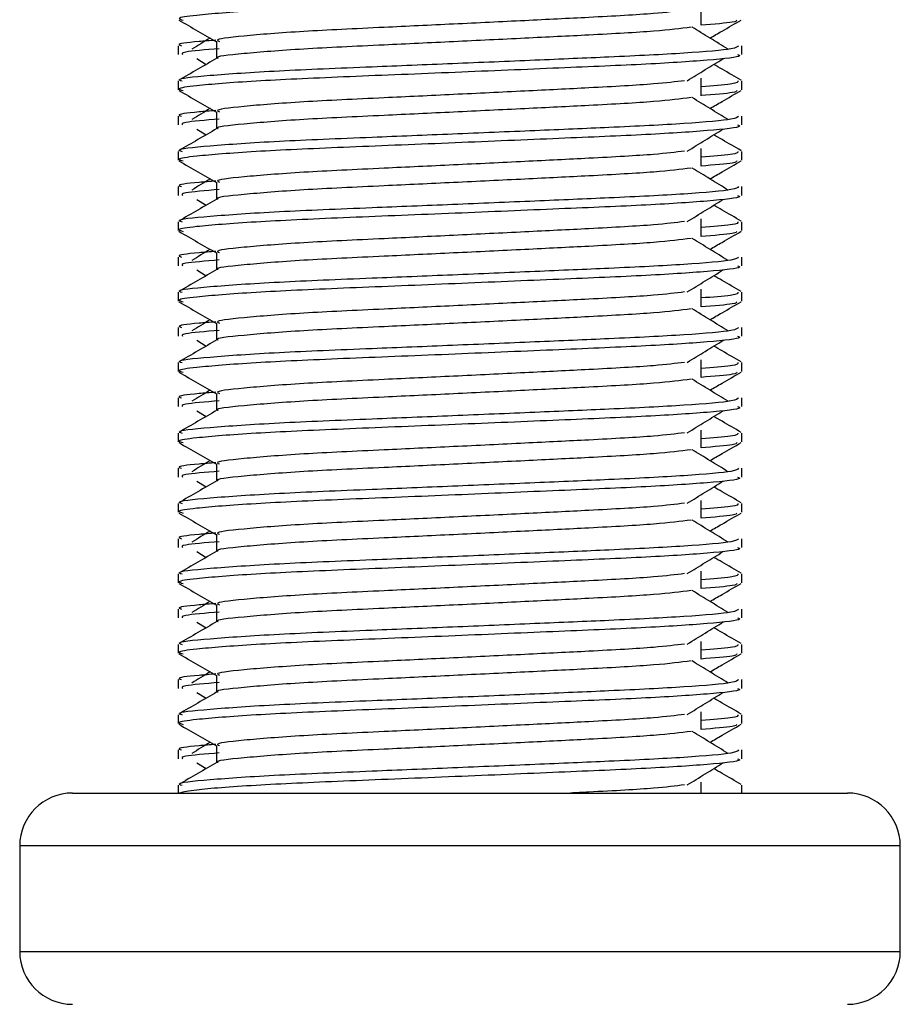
# Model space of a CAD drawing. Header units: millimetres. Extents: x 0 to 420, y 0 to 297.
# Tile 23 of 58: x 186.89 to 188.14, y 195.38 to 196.78. Entities that reach past the tile are written whole.
import ezdxf

# ---------------------------------------------------------------- set-up
doc = ezdxf.new("R2010")
doc.units = ezdxf.units.MM

msp = doc.modelspace()

# ---------------------------------------------------------------- linework, layer by layer
at = {"color": 7, "linetype": 'Continuous', "lineweight": 25}
for p, q in [((187.85686, 196.77356), (187.85686, 196.79856)), ((187.16856, 196.75079), (187.16856, 196.72631)), ((187.11443, 196.74444), (187.11443, 196.73196)), ((187.91443, 196.73196), (187.91443, 196.74444)), ((187.14075, 196.72616), (187.15413, 196.71796)), ((187.11443, 196.69443), (187.11443, 196.68195)), ((187.85686, 196.67356), (187.85686, 196.69856)), ((187.91443, 196.68195), (187.91443, 196.69443)), ((187.16856, 196.65079), (187.16856, 196.62631)), ((187.11443, 196.64444), (187.11443, 196.63196)), ((187.91443, 196.63196), (187.91443, 196.64444)), ((187.14075, 196.62616), (187.15413, 196.61796)), ((187.85686, 196.57356), (187.85686, 196.59856)), ((187.11443, 196.59443), (187.11443, 196.58195)), ((187.91443, 196.58195), (187.91443, 196.59443)), ((187.11443, 196.54444), (187.11443, 196.53196)), ((187.16856, 196.55079), (187.16856, 196.52631)), ((187.91443, 196.53196), (187.91443, 196.54444)), ((187.14075, 196.52616), (187.15413, 196.51796)), ((187.85686, 196.47356), (187.85686, 196.49856)), ((187.11443, 196.49443), (187.11443, 196.48195)), ((187.91443, 196.48195), (187.91443, 196.49443)), ((187.11443, 196.44444), (187.11443, 196.43196)), ((187.16856, 196.45079), (187.16856, 196.42631)), ((187.91443, 196.43196), (187.91443, 196.44444)), ((187.14075, 196.42616), (187.15413, 196.41796)), ((187.11443, 196.39443), (187.11443, 196.38195)), ((187.85686, 196.37356), (187.85686, 196.39856)), ((187.91443, 196.38195), (187.91443, 196.39443)), ((187.11443, 196.34444), (187.11443, 196.33196)), ((187.16856, 196.35079), (187.16856, 196.32631)), ((187.91443, 196.33196), (187.91443, 196.34444)), ((187.14075, 196.32616), (187.15413, 196.31796)), ((187.11443, 196.29443), (187.11443, 196.28195)), ((187.85686, 196.27356), (187.85686, 196.29856)), ((187.91443, 196.28195), (187.91443, 196.29443)), ((187.16856, 196.25079), (187.16856, 196.22631)), ((187.11443, 196.24444), (187.11443, 196.23196)), ((187.91443, 196.23196), (187.91443, 196.24444)), ((187.14075, 196.22616), (187.15413, 196.21796)), ((187.11443, 196.19443), (187.11443, 196.18195)), ((187.85686, 196.17356), (187.85686, 196.19856)), ((187.91443, 196.18195), (187.91443, 196.19443)), ((187.16856, 196.15079), (187.16856, 196.12631)), ((187.11443, 196.14444), (187.11443, 196.13196)), ((187.91443, 196.13196), (187.91443, 196.14444)), ((187.14075, 196.12616), (187.15413, 196.11796)), ((187.11443, 196.09443), (187.11443, 196.08195)), ((187.85686, 196.07356), (187.85686, 196.09856)), ((187.91443, 196.08195), (187.91443, 196.09443)), ((187.16856, 196.05079), (187.16856, 196.02631)), ((187.11443, 196.04444), (187.11443, 196.03196)), ((187.91443, 196.03196), (187.91443, 196.04444)), ((187.14075, 196.02616), (187.15413, 196.01796)), ((187.11443, 195.99443), (187.11443, 195.98195)), ((187.85686, 195.97356), (187.85686, 195.99856)), ((187.91443, 195.98195), (187.91443, 195.99443)), ((187.11443, 195.94444), (187.11443, 195.93196)), ((187.16856, 195.95079), (187.16856, 195.92631)), ((187.91443, 195.93196), (187.91443, 195.94444)), ((187.14075, 195.92616), (187.15413, 195.91796)), ((187.85686, 195.87356), (187.85686, 195.89856)), ((187.11443, 195.89443), (187.11443, 195.88195)), ((187.91443, 195.88195), (187.91443, 195.89443)), ((187.11443, 195.84444), (187.11443, 195.83196)), ((187.16856, 195.85079), (187.16856, 195.82631)), ((187.91443, 195.83196), (187.91443, 195.84444)), ((187.14075, 195.82616), (187.15413, 195.81796)), ((187.85686, 195.77356), (187.85686, 195.79856)), ((187.11443, 195.79443), (187.11443, 195.78195)), ((187.91443, 195.78195), (187.91443, 195.79443)), ((187.11443, 195.74444), (187.11443, 195.73196)), ((187.16856, 195.75079), (187.16856, 195.72631)), ((187.91443, 195.73196), (187.91443, 195.74444)), ((187.14075, 195.72616), (187.15413, 195.71796)), ((187.11443, 195.69443), (187.11443, 195.68329)), ((187.85686, 195.68329), (187.85686, 195.69856)), ((187.91443, 195.68329), (187.91443, 195.69443)), ((186.96443, 195.68329), (188.06443, 195.68329)), ((186.88943, 195.60829), (186.88943, 195.45829)), ((188.13943, 195.60829), (186.88943, 195.60829)), ((188.13943, 195.45829), (188.13943, 195.60829)), ((186.88943, 195.45829), (187.56862, 195.45829)), ((187.56862, 195.45829), (188.13943, 195.45829))]:
    msp.add_line(p, q, dxfattribs=at)
for centre, start, end in [((186.96443, 195.60829), 90, 180), ((188.06443, 195.60829), 0, 90), ((186.96443, 195.45829), 180, 270), ((188.06443, 195.45829), 270, 0)]:
    msp.add_arc(centre, 0.075, start, end, dxfattribs=at)
for points, knots in [([(187.90854, 196.83196), (187.91012, 196.83133), (187.9164, 196.82883), (187.87133, 196.82383), (187.77871, 196.81786), (187.64721, 196.81249), (187.49654, 196.806), (187.34532, 196.80011), (187.21592, 196.79422), (187.1413, 196.78806), (187.1106, 196.78395), (187.11852, 196.78167), (187.12136, 196.78085)], [0, 0, 0, 0, 0.0392666, 0.1562284, 0.2718014, 0.3845301, 0.5018235, 0.621601, 0.7409455, 0.8637639, 0.9510971, 1, 1, 1, 1]), ([(187.83317, 196.79486), (187.82043, 196.79326), (187.79154, 196.78962), (187.70673, 196.785), (187.60696, 196.78008), (187.50567, 196.77515), (187.3954, 196.76995), (187.28519, 196.76485), (187.20312, 196.75814), (187.1648, 196.7537), (187.17185, 196.7512), (187.17324, 196.75071)], [0, 0, 0, 0, 0.1028652, 0.233268, 0.3371731, 0.4438505, 0.5487917, 0.6853047, 0.8274414, 0.9661113, 1, 1, 1, 1]), ([(187.11538, 196.78095), (187.12443, 196.77572), (187.14216, 196.76546), (187.15988, 196.7552), (187.16856, 196.75017)], [0, 0, 0, 0, 0.51023729, 1, 1, 1, 1]), ([(187.9075, 196.78085), (187.90712, 196.77987), (187.90621, 196.77756), (187.87491, 196.77503), (187.85686, 196.77357)], [0, 0, 0, 0, 0.42311603, 1, 1, 1, 1]), ([(187.86923, 196.75534), (187.87494, 196.75864), (187.88968, 196.76718), (187.90444, 196.77572), (187.91348, 196.78095)], [0, 0, 0, 0, 0.3868304, 1, 1, 1, 1]), ([(187.84242, 196.77085), (187.82724, 196.76891), (187.79615, 196.76493), (187.7069, 196.76), (187.60692, 196.75508), (187.50567, 196.75015), (187.39545, 196.74495), (187.28493, 196.73986), (187.2041, 196.73314), (187.16573, 196.72906), (187.17066, 196.72693), (187.17095, 196.72681)], [0, 0, 0, 0, 0.1249493, 0.2558292, 0.3601144, 0.4671821, 0.5725071, 0.7095196, 0.8521762, 0.9913534, 1, 1, 1, 1]), ([(187.89502, 196.73952), (187.88651, 196.74474), (187.8695, 196.75518), (187.85246, 196.76562), (187.84393, 196.77083)], [0, 0, 0, 0, 0.50001, 1, 1, 1, 1]), ([(187.16774, 196.75234), (187.15943, 196.7517), (187.1296, 196.74938), (187.11137, 196.74692), (187.11778, 196.74489), (187.11921, 196.74444)], [0, 0, 0, 0, 0.2304869, 0.8280721, 1, 1, 1, 1]), ([(187.15963, 196.75534), (187.15955, 196.75528), (187.15094, 196.75001), (187.14235, 196.74474), (187.13385, 196.73952)], [0, 0, 0, 0, 0.01016824, 1, 1, 1, 1]), ([(187.90965, 196.74444), (187.90857, 196.74302), (187.90604, 196.73969), (187.83946, 196.73379), (187.73782, 196.72875), (187.62119, 196.72383), (187.50437, 196.7189), (187.37674, 196.7137), (187.24933, 196.70861), (187.15437, 196.70189), (187.11005, 196.69744), (187.11828, 196.69493), (187.11992, 196.69443)], [0, 0, 0, 0, 0.0884831, 0.2078733, 0.3229232, 0.4145941, 0.508708, 0.6012919, 0.7217331, 0.8471304, 0.9694726, 1, 1, 1, 1]), ([(187.17254, 196.74023), (187.15304, 196.73862), (187.11777, 196.73572), (187.11954, 196.73312), (187.12033, 196.73196)], [0, 0, 0, 0, 0.5529604, 1, 1, 1, 1]), ([(187.16944, 196.72682), (187.1604, 196.72159), (187.14232, 196.71112), (187.12423, 196.70066), (187.11519, 196.69542)], [0, 0, 0, 0, 0.49993182, 1, 1, 1, 1]), ([(187.90854, 196.73196), (187.91012, 196.73133), (187.9164, 196.72883), (187.87133, 196.72383), (187.77871, 196.71786), (187.64721, 196.71249), (187.49654, 196.706), (187.34532, 196.70011), (187.21592, 196.69422), (187.1413, 196.68806), (187.1106, 196.68395), (187.11852, 196.68167), (187.12136, 196.68085)], [0, 0, 0, 0, 0.0392666, 0.1562284, 0.2718014, 0.3845301, 0.5018235, 0.621601, 0.7409455, 0.8637639, 0.9510971, 1, 1, 1, 1]), ([(187.83702, 196.69484), (187.84553, 196.70006), (187.86254, 196.7105), (187.87959, 196.72094), (187.88811, 196.72616)], [0, 0, 0, 0, 0.4999887, 1, 1, 1, 1]), ([(187.91368, 196.69542), (187.90463, 196.70066), (187.89165, 196.70817), (187.87867, 196.71568), (187.87473, 196.71796)], [0, 0, 0, 0, 0.6966619, 1, 1, 1, 1]), ([(187.83317, 196.69486), (187.82043, 196.69326), (187.79154, 196.68962), (187.70673, 196.685), (187.60696, 196.68008), (187.50567, 196.67515), (187.3954, 196.66995), (187.28519, 196.66485), (187.20312, 196.65814), (187.1648, 196.6537), (187.17185, 196.6512), (187.17324, 196.65071)], [0, 0, 0, 0, 0.1028652, 0.233268, 0.3371731, 0.4438505, 0.5487917, 0.6853047, 0.8274414, 0.9661113, 1, 1, 1, 1]), ([(187.90894, 196.69443), (187.90929, 196.69296), (187.90992, 196.69035), (187.87298, 196.68751), (187.85686, 196.68626)], [0, 0, 0, 0, 0.5635034, 1, 1, 1, 1]), ([(187.11538, 196.68095), (187.12443, 196.67572), (187.14216, 196.66546), (187.15988, 196.6552), (187.16856, 196.65017)], [0, 0, 0, 0, 0.5102373, 1, 1, 1, 1]), ([(187.9075, 196.68085), (187.90712, 196.67987), (187.90621, 196.67756), (187.87491, 196.67503), (187.85686, 196.67357)], [0, 0, 0, 0, 0.423116, 1, 1, 1, 1]), ([(187.86923, 196.65534), (187.87494, 196.65864), (187.88968, 196.66718), (187.90444, 196.67572), (187.91348, 196.68095)], [0, 0, 0, 0, 0.3868304, 1, 1, 1, 1]), ([(187.84242, 196.67085), (187.82724, 196.66891), (187.79615, 196.66493), (187.7069, 196.66), (187.60692, 196.65508), (187.50567, 196.65015), (187.39545, 196.64495), (187.28493, 196.63986), (187.2041, 196.63314), (187.16573, 196.62906), (187.17066, 196.62693), (187.17095, 196.62681)], [0, 0, 0, 0, 0.1249493, 0.2558292, 0.3601144, 0.4671821, 0.5725071, 0.7095196, 0.8521762, 0.9913534, 1, 1, 1, 1]), ([(187.89502, 196.63952), (187.88651, 196.64474), (187.8695, 196.65518), (187.85246, 196.66562), (187.84393, 196.67083)], [0, 0, 0, 0, 0.50001, 1, 1, 1, 1]), ([(187.16774, 196.65234), (187.15943, 196.6517), (187.1296, 196.64938), (187.11137, 196.64692), (187.11778, 196.64489), (187.11921, 196.64444)], [0, 0, 0, 0, 0.2304869, 0.8280721, 1, 1, 1, 1]), ([(187.15963, 196.65534), (187.15955, 196.65528), (187.15094, 196.65001), (187.14235, 196.64474), (187.13385, 196.63952)], [0, 0, 0, 0, 0.0101682, 1, 1, 1, 1]), ([(187.90965, 196.64444), (187.90857, 196.64302), (187.90604, 196.63969), (187.83946, 196.63379), (187.73782, 196.62875), (187.62119, 196.62383), (187.50437, 196.6189), (187.37674, 196.6137), (187.24933, 196.60861), (187.15437, 196.60189), (187.11005, 196.59744), (187.11828, 196.59493), (187.11992, 196.59443)], [0, 0, 0, 0, 0.0884831, 0.2078733, 0.3229232, 0.4145941, 0.508708, 0.6012919, 0.7217331, 0.8471304, 0.9694726, 1, 1, 1, 1]), ([(187.17254, 196.64023), (187.15304, 196.63862), (187.11777, 196.63572), (187.11954, 196.63312), (187.12033, 196.63196)], [0, 0, 0, 0, 0.5529604, 1, 1, 1, 1]), ([(187.16944, 196.62682), (187.1604, 196.62159), (187.14232, 196.61112), (187.12423, 196.60066), (187.11519, 196.59542)], [0, 0, 0, 0, 0.4999318, 1, 1, 1, 1]), ([(187.90854, 196.63196), (187.91012, 196.63133), (187.9164, 196.62883), (187.87133, 196.62383), (187.77871, 196.61786), (187.64721, 196.61249), (187.49654, 196.606), (187.34532, 196.60011), (187.21592, 196.59422), (187.1413, 196.58806), (187.1106, 196.58395), (187.11852, 196.58167), (187.12136, 196.58085)], [0, 0, 0, 0, 0.0392666, 0.1562284, 0.2718014, 0.3845301, 0.5018235, 0.621601, 0.7409455, 0.8637639, 0.9510971, 1, 1, 1, 1]), ([(187.83702, 196.59484), (187.84553, 196.60006), (187.86254, 196.6105), (187.87959, 196.62094), (187.88811, 196.62616)], [0, 0, 0, 0, 0.4999887, 1, 1, 1, 1]), ([(187.91368, 196.59542), (187.90463, 196.60066), (187.89165, 196.60817), (187.87867, 196.61568), (187.87473, 196.61796)], [0, 0, 0, 0, 0.6966619, 1, 1, 1, 1]), ([(187.83317, 196.59486), (187.82043, 196.59326), (187.79154, 196.58962), (187.70673, 196.585), (187.60696, 196.58008), (187.50567, 196.57515), (187.3954, 196.56995), (187.28519, 196.56485), (187.20312, 196.55814), (187.1648, 196.5537), (187.17185, 196.5512), (187.17324, 196.55071)], [0, 0, 0, 0, 0.1028652, 0.233268, 0.3371731, 0.4438505, 0.5487917, 0.6853047, 0.8274414, 0.9661113, 1, 1, 1, 1]), ([(187.11538, 196.58095), (187.12443, 196.57572), (187.14216, 196.56546), (187.15988, 196.5552), (187.16856, 196.55017)], [0, 0, 0, 0, 0.51023729, 1, 1, 1, 1]), ([(187.90894, 196.59443), (187.90929, 196.59296), (187.90992, 196.59035), (187.87298, 196.58751), (187.85686, 196.58626)], [0, 0, 0, 0, 0.5635034, 1, 1, 1, 1]), ([(187.9075, 196.58085), (187.90712, 196.57987), (187.90621, 196.57756), (187.87491, 196.57503), (187.85686, 196.57357)], [0, 0, 0, 0, 0.423116, 1, 1, 1, 1]), ([(187.86923, 196.55534), (187.87494, 196.55864), (187.88968, 196.56718), (187.90444, 196.57572), (187.91348, 196.58095)], [0, 0, 0, 0, 0.3868304, 1, 1, 1, 1]), ([(187.84242, 196.57085), (187.82724, 196.56891), (187.79615, 196.56493), (187.7069, 196.56), (187.60692, 196.55508), (187.50567, 196.55015), (187.39545, 196.54495), (187.28493, 196.53986), (187.2041, 196.53314), (187.16573, 196.52906), (187.17066, 196.52693), (187.17095, 196.52681)], [0, 0, 0, 0, 0.1249493, 0.2558292, 0.3601144, 0.4671821, 0.5725071, 0.7095196, 0.8521762, 0.9913534, 1, 1, 1, 1]), ([(187.89502, 196.53952), (187.88651, 196.54474), (187.8695, 196.55518), (187.85246, 196.56562), (187.84393, 196.57083)], [0, 0, 0, 0, 0.50001, 1, 1, 1, 1]), ([(187.15963, 196.55534), (187.15955, 196.55528), (187.15094, 196.55001), (187.14235, 196.54474), (187.13385, 196.53952)], [0, 0, 0, 0, 0.01016824, 1, 1, 1, 1]), ([(187.16774, 196.55234), (187.15943, 196.5517), (187.1296, 196.54938), (187.11137, 196.54692), (187.11778, 196.54489), (187.11921, 196.54444)], [0, 0, 0, 0, 0.2304869, 0.8280721, 1, 1, 1, 1]), ([(187.90965, 196.54444), (187.90857, 196.54302), (187.90604, 196.53969), (187.83946, 196.53379), (187.73782, 196.52875), (187.62119, 196.52383), (187.50437, 196.5189), (187.37674, 196.5137), (187.24933, 196.50861), (187.15437, 196.50189), (187.11005, 196.49744), (187.11828, 196.49493), (187.11992, 196.49443)], [0, 0, 0, 0, 0.0884831, 0.2078733, 0.3229232, 0.4145941, 0.508708, 0.6012919, 0.7217331, 0.8471304, 0.9694726, 1, 1, 1, 1]), ([(187.17254, 196.54023), (187.15304, 196.53862), (187.11777, 196.53572), (187.11954, 196.53312), (187.12033, 196.53196)], [0, 0, 0, 0, 0.5529604, 1, 1, 1, 1]), ([(187.16944, 196.52682), (187.1604, 196.52159), (187.14232, 196.51112), (187.12423, 196.50066), (187.11519, 196.49542)], [0, 0, 0, 0, 0.4999318, 1, 1, 1, 1]), ([(187.90854, 196.53196), (187.91012, 196.53133), (187.9164, 196.52883), (187.87133, 196.52383), (187.77871, 196.51786), (187.64721, 196.51249), (187.49654, 196.506), (187.34532, 196.50011), (187.21592, 196.49422), (187.1413, 196.48806), (187.1106, 196.48395), (187.11852, 196.48167), (187.12136, 196.48085)], [0, 0, 0, 0, 0.0392666, 0.1562284, 0.2718014, 0.3845301, 0.5018235, 0.621601, 0.7409455, 0.8637639, 0.9510971, 1, 1, 1, 1]), ([(187.83702, 196.49484), (187.84553, 196.50006), (187.86254, 196.5105), (187.87959, 196.52094), (187.88811, 196.52616)], [0, 0, 0, 0, 0.4999887, 1, 1, 1, 1]), ([(187.91368, 196.49542), (187.90463, 196.50066), (187.89165, 196.50817), (187.87867, 196.51568), (187.87473, 196.51796)], [0, 0, 0, 0, 0.6966619, 1, 1, 1, 1]), ([(187.83317, 196.49486), (187.82043, 196.49326), (187.79154, 196.48962), (187.70673, 196.485), (187.60696, 196.48008), (187.50567, 196.47515), (187.3954, 196.46995), (187.28519, 196.46485), (187.20312, 196.45814), (187.1648, 196.4537), (187.17185, 196.4512), (187.17324, 196.45071)], [0, 0, 0, 0, 0.1028652, 0.233268, 0.3371731, 0.4438505, 0.5487917, 0.6853047, 0.8274414, 0.9661113, 1, 1, 1, 1]), ([(187.90894, 196.49443), (187.90929, 196.49296), (187.90992, 196.49035), (187.87298, 196.48751), (187.85686, 196.48626)], [0, 0, 0, 0, 0.5635034, 1, 1, 1, 1]), ([(187.11538, 196.48095), (187.12443, 196.47572), (187.14216, 196.46546), (187.15988, 196.4552), (187.16856, 196.45017)], [0, 0, 0, 0, 0.51023729, 1, 1, 1, 1]), ([(187.84242, 196.47085), (187.82724, 196.46891), (187.79615, 196.46493), (187.7069, 196.46), (187.60692, 196.45508), (187.50567, 196.45015), (187.39545, 196.44495), (187.28493, 196.43986), (187.2041, 196.43314), (187.16573, 196.42906), (187.17066, 196.42693), (187.17095, 196.42681)], [0, 0, 0, 0, 0.1249493, 0.2558292, 0.3601144, 0.4671821, 0.5725071, 0.7095196, 0.8521762, 0.9913534, 1, 1, 1, 1]), ([(187.89502, 196.43952), (187.88651, 196.44474), (187.8695, 196.45518), (187.85246, 196.46562), (187.84393, 196.47083)], [0, 0, 0, 0, 0.50001003, 1, 1, 1, 1]), ([(187.9075, 196.48085), (187.90712, 196.47987), (187.90621, 196.47756), (187.87491, 196.47503), (187.85686, 196.47357)], [0, 0, 0, 0, 0.423116, 1, 1, 1, 1]), ([(187.86923, 196.45534), (187.87494, 196.45864), (187.88968, 196.46718), (187.90444, 196.47572), (187.91348, 196.48095)], [0, 0, 0, 0, 0.3868304, 1, 1, 1, 1]), ([(187.15963, 196.45534), (187.15955, 196.45528), (187.15094, 196.45001), (187.14235, 196.44474), (187.13385, 196.43952)], [0, 0, 0, 0, 0.01016824, 1, 1, 1, 1]), ([(187.16774, 196.45234), (187.15943, 196.4517), (187.1296, 196.44938), (187.11137, 196.44692), (187.11778, 196.44489), (187.11921, 196.44444)], [0, 0, 0, 0, 0.2304869, 0.8280721, 1, 1, 1, 1]), ([(187.90965, 196.44444), (187.90857, 196.44302), (187.90604, 196.43969), (187.83946, 196.43379), (187.73782, 196.42875), (187.62119, 196.42383), (187.50437, 196.4189), (187.37674, 196.4137), (187.24933, 196.40861), (187.15437, 196.40189), (187.11005, 196.39744), (187.11828, 196.39493), (187.11992, 196.39443)], [0, 0, 0, 0, 0.0884831, 0.2078733, 0.3229232, 0.4145941, 0.508708, 0.6012919, 0.7217331, 0.8471304, 0.9694726, 1, 1, 1, 1]), ([(187.90854, 196.43196), (187.91012, 196.43133), (187.9164, 196.42883), (187.87133, 196.42383), (187.77871, 196.41786), (187.64721, 196.41249), (187.49654, 196.406), (187.34532, 196.40011), (187.21592, 196.39422), (187.1413, 196.38806), (187.1106, 196.38395), (187.11852, 196.38167), (187.12136, 196.38085)], [0, 0, 0, 0, 0.0392666, 0.1562284, 0.2718014, 0.3845301, 0.5018235, 0.621601, 0.7409455, 0.8637639, 0.9510971, 1, 1, 1, 1]), ([(187.17254, 196.44023), (187.15304, 196.43862), (187.11777, 196.43572), (187.11954, 196.43312), (187.12033, 196.43196)], [0, 0, 0, 0, 0.5529604, 1, 1, 1, 1]), ([(187.16944, 196.42682), (187.1604, 196.42159), (187.14232, 196.41112), (187.12423, 196.40066), (187.11519, 196.39542)], [0, 0, 0, 0, 0.4999318, 1, 1, 1, 1]), ([(187.83702, 196.39484), (187.84553, 196.40006), (187.86254, 196.4105), (187.87959, 196.42094), (187.88811, 196.42616)], [0, 0, 0, 0, 0.4999887, 1, 1, 1, 1]), ([(187.91368, 196.39542), (187.90463, 196.40066), (187.89165, 196.40817), (187.87867, 196.41568), (187.87473, 196.41796)], [0, 0, 0, 0, 0.6966619, 1, 1, 1, 1]), ([(187.83317, 196.39486), (187.82043, 196.39326), (187.79154, 196.38962), (187.70673, 196.385), (187.60696, 196.38008), (187.50567, 196.37515), (187.3954, 196.36995), (187.28519, 196.36485), (187.20312, 196.35814), (187.1648, 196.3537), (187.17185, 196.3512), (187.17324, 196.35071)], [0, 0, 0, 0, 0.1028652, 0.233268, 0.3371731, 0.4438505, 0.5487917, 0.6853047, 0.8274414, 0.9661113, 1, 1, 1, 1]), ([(187.90894, 196.39443), (187.90929, 196.39296), (187.90992, 196.39035), (187.87298, 196.38751), (187.85686, 196.38626)], [0, 0, 0, 0, 0.5635034, 1, 1, 1, 1]), ([(187.11538, 196.38095), (187.12443, 196.37572), (187.14216, 196.36546), (187.15988, 196.3552), (187.16856, 196.35017)], [0, 0, 0, 0, 0.5102373, 1, 1, 1, 1]), ([(187.9075, 196.38085), (187.90712, 196.37987), (187.90621, 196.37756), (187.87491, 196.37503), (187.85686, 196.37357)], [0, 0, 0, 0, 0.423116, 1, 1, 1, 1]), ([(187.86923, 196.35534), (187.87494, 196.35864), (187.88968, 196.36718), (187.90444, 196.37572), (187.91348, 196.38095)], [0, 0, 0, 0, 0.3868304, 1, 1, 1, 1]), ([(187.84242, 196.37085), (187.82724, 196.36891), (187.79615, 196.36493), (187.7069, 196.36), (187.60692, 196.35508), (187.50567, 196.35015), (187.39545, 196.34495), (187.28493, 196.33986), (187.2041, 196.33314), (187.16573, 196.32906), (187.17066, 196.32693), (187.17095, 196.32681)], [0, 0, 0, 0, 0.1249493, 0.2558292, 0.3601144, 0.4671821, 0.5725071, 0.7095196, 0.8521762, 0.9913534, 1, 1, 1, 1]), ([(187.89502, 196.33952), (187.88651, 196.34474), (187.8695, 196.35518), (187.85246, 196.36562), (187.84393, 196.37083)], [0, 0, 0, 0, 0.50001, 1, 1, 1, 1]), ([(187.16774, 196.35234), (187.15943, 196.3517), (187.1296, 196.34938), (187.11137, 196.34692), (187.11778, 196.34489), (187.11921, 196.34444)], [0, 0, 0, 0, 0.2304869, 0.8280721, 1, 1, 1, 1]), ([(187.90965, 196.34444), (187.90857, 196.34302), (187.90604, 196.33969), (187.83946, 196.33379), (187.73782, 196.32875), (187.62119, 196.32383), (187.50437, 196.3189), (187.37674, 196.3137), (187.24933, 196.30861), (187.15437, 196.30189), (187.11005, 196.29744), (187.11828, 196.29493), (187.11992, 196.29443)], [0, 0, 0, 0, 0.08848308, 0.20787331, 0.32292323, 0.41459405, 0.50870798, 0.60129187, 0.72173315, 0.84713038, 0.96947255, 1, 1, 1, 1]), ([(187.15963, 196.35534), (187.15955, 196.35528), (187.15094, 196.35001), (187.14235, 196.34474), (187.13385, 196.33952)], [0, 0, 0, 0, 0.0101682, 1, 1, 1, 1]), ([(187.90854, 196.33196), (187.91012, 196.33133), (187.9164, 196.32883), (187.87133, 196.32383), (187.77871, 196.31786), (187.64721, 196.31249), (187.49654, 196.306), (187.34532, 196.30011), (187.21592, 196.29422), (187.1413, 196.28806), (187.1106, 196.28395), (187.11852, 196.28167), (187.12136, 196.28085)], [0, 0, 0, 0, 0.0392666, 0.1562284, 0.2718014, 0.3845301, 0.5018235, 0.621601, 0.7409455, 0.8637639, 0.9510971, 1, 1, 1, 1]), ([(187.17254, 196.34023), (187.15304, 196.33862), (187.11777, 196.33572), (187.11954, 196.33312), (187.12033, 196.33196)], [0, 0, 0, 0, 0.5529604, 1, 1, 1, 1]), ([(187.16944, 196.32682), (187.1604, 196.32159), (187.14232, 196.31112), (187.12423, 196.30066), (187.11519, 196.29542)], [0, 0, 0, 0, 0.4999318, 1, 1, 1, 1]), ([(187.83702, 196.29484), (187.84553, 196.30006), (187.86254, 196.3105), (187.87959, 196.32094), (187.88811, 196.32616)], [0, 0, 0, 0, 0.4999887, 1, 1, 1, 1]), ([(187.91368, 196.29542), (187.90463, 196.30066), (187.89165, 196.30817), (187.87867, 196.31568), (187.87473, 196.31796)], [0, 0, 0, 0, 0.69666186, 1, 1, 1, 1]), ([(187.83317, 196.29486), (187.82043, 196.29326), (187.79154, 196.28962), (187.70673, 196.285), (187.60696, 196.28008), (187.50567, 196.27515), (187.3954, 196.26995), (187.28519, 196.26485), (187.20312, 196.25814), (187.1648, 196.2537), (187.17185, 196.2512), (187.17324, 196.25071)], [0, 0, 0, 0, 0.1028652, 0.233268, 0.3371731, 0.4438505, 0.5487917, 0.6853047, 0.8274414, 0.9661113, 1, 1, 1, 1]), ([(187.90894, 196.29443), (187.90929, 196.29296), (187.90992, 196.29035), (187.87298, 196.28751), (187.85686, 196.28626)], [0, 0, 0, 0, 0.5635034, 1, 1, 1, 1]), ([(187.11538, 196.28095), (187.12443, 196.27572), (187.14216, 196.26546), (187.15988, 196.2552), (187.16856, 196.25017)], [0, 0, 0, 0, 0.5102373, 1, 1, 1, 1]), ([(187.9075, 196.28085), (187.90712, 196.27987), (187.90621, 196.27756), (187.87491, 196.27503), (187.85686, 196.27357)], [0, 0, 0, 0, 0.423116, 1, 1, 1, 1]), ([(187.86923, 196.25534), (187.87494, 196.25864), (187.88968, 196.26718), (187.90444, 196.27572), (187.91348, 196.28095)], [0, 0, 0, 0, 0.3868304, 1, 1, 1, 1]), ([(187.84242, 196.27085), (187.82724, 196.26891), (187.79615, 196.26493), (187.7069, 196.26), (187.60692, 196.25508), (187.50567, 196.25015), (187.39545, 196.24495), (187.28493, 196.23986), (187.2041, 196.23314), (187.16573, 196.22906), (187.17066, 196.22693), (187.17095, 196.22681)], [0, 0, 0, 0, 0.1249493, 0.2558292, 0.3601144, 0.4671821, 0.5725071, 0.7095196, 0.8521762, 0.9913534, 1, 1, 1, 1]), ([(187.89502, 196.23952), (187.88651, 196.24474), (187.8695, 196.25518), (187.85246, 196.26562), (187.84393, 196.27083)], [0, 0, 0, 0, 0.50001, 1, 1, 1, 1]), ([(187.16774, 196.25234), (187.15943, 196.2517), (187.1296, 196.24938), (187.11137, 196.24692), (187.11778, 196.24489), (187.11921, 196.24444)], [0, 0, 0, 0, 0.2304869, 0.8280721, 1, 1, 1, 1]), ([(187.15963, 196.25534), (187.15955, 196.25528), (187.15094, 196.25001), (187.14235, 196.24474), (187.13385, 196.23952)], [0, 0, 0, 0, 0.0101682, 1, 1, 1, 1]), ([(187.90965, 196.24444), (187.90857, 196.24302), (187.90604, 196.23969), (187.83946, 196.23379), (187.73782, 196.22875), (187.62119, 196.22383), (187.50437, 196.2189), (187.37674, 196.2137), (187.24933, 196.20861), (187.15437, 196.20189), (187.11005, 196.19744), (187.11828, 196.19493), (187.11992, 196.19443)], [0, 0, 0, 0, 0.08848308, 0.20787331, 0.32292323, 0.41459405, 0.50870798, 0.60129187, 0.72173315, 0.84713038, 0.96947255, 1, 1, 1, 1]), ([(187.90854, 196.23196), (187.91012, 196.23133), (187.9164, 196.22883), (187.87133, 196.22383), (187.77871, 196.21786), (187.64721, 196.21249), (187.49654, 196.206), (187.34532, 196.20011), (187.21592, 196.19422), (187.1413, 196.18806), (187.1106, 196.18395), (187.11852, 196.18167), (187.12136, 196.18085)], [0, 0, 0, 0, 0.0392666, 0.1562284, 0.2718014, 0.3845301, 0.5018235, 0.621601, 0.7409455, 0.8637639, 0.9510971, 1, 1, 1, 1]), ([(187.17254, 196.24023), (187.15304, 196.23862), (187.11777, 196.23572), (187.11954, 196.23312), (187.12033, 196.23196)], [0, 0, 0, 0, 0.5529604, 1, 1, 1, 1]), ([(187.16944, 196.22682), (187.1604, 196.22159), (187.14232, 196.21112), (187.12423, 196.20066), (187.11519, 196.19542)], [0, 0, 0, 0, 0.4999318, 1, 1, 1, 1]), ([(187.83702, 196.19484), (187.84553, 196.20006), (187.86254, 196.2105), (187.87959, 196.22094), (187.88811, 196.22616)], [0, 0, 0, 0, 0.4999887, 1, 1, 1, 1]), ([(187.91368, 196.19542), (187.90463, 196.20066), (187.89165, 196.20817), (187.87867, 196.21568), (187.87473, 196.21796)], [0, 0, 0, 0, 0.6966619, 1, 1, 1, 1]), ([(187.83317, 196.19486), (187.82043, 196.19326), (187.79154, 196.18962), (187.70673, 196.185), (187.60696, 196.18008), (187.50567, 196.17515), (187.3954, 196.16995), (187.28519, 196.16485), (187.20312, 196.15814), (187.1648, 196.1537), (187.17185, 196.1512), (187.17324, 196.15071)], [0, 0, 0, 0, 0.1028652, 0.233268, 0.3371731, 0.4438505, 0.5487917, 0.6853047, 0.8274414, 0.9661113, 1, 1, 1, 1]), ([(187.90894, 196.19443), (187.90929, 196.19296), (187.90992, 196.19035), (187.87298, 196.18751), (187.85686, 196.18626)], [0, 0, 0, 0, 0.5635034, 1, 1, 1, 1]), ([(187.11538, 196.18095), (187.12443, 196.17572), (187.14216, 196.16546), (187.15988, 196.1552), (187.16856, 196.15017)], [0, 0, 0, 0, 0.5102373, 1, 1, 1, 1]), ([(187.9075, 196.18085), (187.90712, 196.17987), (187.90621, 196.17756), (187.87491, 196.17503), (187.85686, 196.17357)], [0, 0, 0, 0, 0.423116, 1, 1, 1, 1]), ([(187.86923, 196.15534), (187.87494, 196.15864), (187.88968, 196.16718), (187.90444, 196.17572), (187.91348, 196.18095)], [0, 0, 0, 0, 0.3868304, 1, 1, 1, 1]), ([(187.84242, 196.17085), (187.82724, 196.16891), (187.79615, 196.16493), (187.7069, 196.16), (187.60692, 196.15508), (187.50567, 196.15015), (187.39545, 196.14495), (187.28493, 196.13986), (187.2041, 196.13314), (187.16573, 196.12906), (187.17066, 196.12693), (187.17095, 196.12681)], [0, 0, 0, 0, 0.1249493, 0.2558292, 0.3601144, 0.4671821, 0.5725071, 0.7095196, 0.8521762, 0.9913534, 1, 1, 1, 1]), ([(187.89502, 196.13952), (187.88651, 196.14474), (187.8695, 196.15518), (187.85246, 196.16562), (187.84393, 196.17083)], [0, 0, 0, 0, 0.50001, 1, 1, 1, 1]), ([(187.16774, 196.15234), (187.15943, 196.1517), (187.1296, 196.14938), (187.11137, 196.14692), (187.11778, 196.14489), (187.11921, 196.14444)], [0, 0, 0, 0, 0.2304869, 0.8280721, 1, 1, 1, 1]), ([(187.15963, 196.15534), (187.15955, 196.15528), (187.15094, 196.15001), (187.14235, 196.14474), (187.13385, 196.13952)], [0, 0, 0, 0, 0.0101682, 1, 1, 1, 1]), ([(187.90965, 196.14444), (187.90857, 196.14302), (187.90604, 196.13969), (187.83946, 196.13379), (187.73782, 196.12875), (187.62119, 196.12383), (187.50437, 196.1189), (187.37674, 196.1137), (187.24933, 196.10861), (187.15437, 196.10189), (187.11005, 196.09744), (187.11828, 196.09493), (187.11992, 196.09443)], [0, 0, 0, 0, 0.08848308, 0.20787331, 0.32292323, 0.41459405, 0.50870798, 0.60129187, 0.72173315, 0.84713038, 0.96947255, 1, 1, 1, 1]), ([(187.17254, 196.14023), (187.15304, 196.13862), (187.11777, 196.13572), (187.11954, 196.13312), (187.12033, 196.13196)], [0, 0, 0, 0, 0.5529604, 1, 1, 1, 1]), ([(187.16944, 196.12682), (187.1604, 196.12159), (187.14232, 196.11112), (187.12423, 196.10066), (187.11519, 196.09542)], [0, 0, 0, 0, 0.4999318, 1, 1, 1, 1]), ([(187.90854, 196.13196), (187.91012, 196.13133), (187.9164, 196.12883), (187.87133, 196.12383), (187.77871, 196.11786), (187.64721, 196.11249), (187.49654, 196.106), (187.34532, 196.10011), (187.21592, 196.09422), (187.1413, 196.08806), (187.1106, 196.08395), (187.11852, 196.08167), (187.12136, 196.08085)], [0, 0, 0, 0, 0.0392666, 0.1562284, 0.2718014, 0.3845301, 0.5018235, 0.621601, 0.7409455, 0.8637639, 0.9510971, 1, 1, 1, 1]), ([(187.83702, 196.09484), (187.84553, 196.10006), (187.86254, 196.1105), (187.87959, 196.12094), (187.88811, 196.12616)], [0, 0, 0, 0, 0.4999887, 1, 1, 1, 1]), ([(187.91368, 196.09542), (187.90463, 196.10066), (187.89165, 196.10817), (187.87867, 196.11568), (187.87473, 196.11796)], [0, 0, 0, 0, 0.6966619, 1, 1, 1, 1]), ([(187.83317, 196.09486), (187.82043, 196.09326), (187.79154, 196.08962), (187.70673, 196.085), (187.60696, 196.08008), (187.50567, 196.07515), (187.3954, 196.06995), (187.28519, 196.06485), (187.20312, 196.05814), (187.1648, 196.0537), (187.17185, 196.0512), (187.17324, 196.05071)], [0, 0, 0, 0, 0.1028652, 0.233268, 0.3371731, 0.4438505, 0.5487917, 0.6853047, 0.8274414, 0.9661113, 1, 1, 1, 1]), ([(187.90894, 196.09443), (187.90929, 196.09296), (187.90992, 196.09035), (187.87298, 196.08751), (187.85686, 196.08626)], [0, 0, 0, 0, 0.5635034, 1, 1, 1, 1]), ([(187.11538, 196.08095), (187.12443, 196.07572), (187.14216, 196.06546), (187.15988, 196.0552), (187.16856, 196.05017)], [0, 0, 0, 0, 0.5102373, 1, 1, 1, 1]), ([(187.9075, 196.08085), (187.90712, 196.07987), (187.90621, 196.07756), (187.87491, 196.07503), (187.85686, 196.07357)], [0, 0, 0, 0, 0.423116, 1, 1, 1, 1]), ([(187.86923, 196.05534), (187.87494, 196.05864), (187.88968, 196.06718), (187.90444, 196.07572), (187.91348, 196.08095)], [0, 0, 0, 0, 0.3868304, 1, 1, 1, 1]), ([(187.84242, 196.07085), (187.82724, 196.06891), (187.79615, 196.06493), (187.7069, 196.06), (187.60692, 196.05508), (187.50567, 196.05015), (187.39545, 196.04495), (187.28493, 196.03986), (187.2041, 196.03314), (187.16573, 196.02906), (187.17066, 196.02693), (187.17095, 196.02681)], [0, 0, 0, 0, 0.1249493, 0.2558292, 0.3601144, 0.4671821, 0.5725071, 0.7095196, 0.8521762, 0.9913534, 1, 1, 1, 1]), ([(187.89502, 196.03952), (187.88651, 196.04474), (187.8695, 196.05518), (187.85246, 196.06562), (187.84393, 196.07083)], [0, 0, 0, 0, 0.50001, 1, 1, 1, 1]), ([(187.16774, 196.05234), (187.15943, 196.0517), (187.1296, 196.04938), (187.11137, 196.04692), (187.11778, 196.04489), (187.11921, 196.04444)], [0, 0, 0, 0, 0.2304869, 0.8280721, 1, 1, 1, 1]), ([(187.15963, 196.05534), (187.15955, 196.05528), (187.15094, 196.05001), (187.14235, 196.04474), (187.13385, 196.03952)], [0, 0, 0, 0, 0.0101682, 1, 1, 1, 1]), ([(187.90965, 196.04444), (187.90857, 196.04302), (187.90604, 196.03969), (187.83946, 196.03379), (187.73782, 196.02875), (187.62119, 196.02383), (187.50437, 196.0189), (187.37674, 196.0137), (187.24933, 196.00861), (187.15437, 196.00189), (187.11005, 195.99744), (187.11828, 195.99493), (187.11992, 195.99443)], [0, 0, 0, 0, 0.0884831, 0.2078733, 0.3229232, 0.4145941, 0.508708, 0.6012919, 0.7217331, 0.8471304, 0.9694726, 1, 1, 1, 1]), ([(187.17254, 196.04023), (187.15304, 196.03862), (187.11777, 196.03572), (187.11954, 196.03312), (187.12033, 196.03196)], [0, 0, 0, 0, 0.5529604, 1, 1, 1, 1]), ([(187.16944, 196.02682), (187.1604, 196.02159), (187.14232, 196.01112), (187.12423, 196.00066), (187.11519, 195.99542)], [0, 0, 0, 0, 0.4999318, 1, 1, 1, 1]), ([(187.90854, 196.03196), (187.91012, 196.03133), (187.9164, 196.02883), (187.87133, 196.02383), (187.77871, 196.01786), (187.64721, 196.01249), (187.49654, 196.006), (187.34532, 196.00011), (187.21592, 195.99422), (187.1413, 195.98806), (187.1106, 195.98395), (187.11852, 195.98167), (187.12136, 195.98085)], [0, 0, 0, 0, 0.0392666, 0.1562284, 0.2718014, 0.3845301, 0.5018235, 0.621601, 0.7409455, 0.8637639, 0.9510971, 1, 1, 1, 1]), ([(187.83702, 195.99484), (187.84553, 196.00006), (187.86254, 196.0105), (187.87959, 196.02094), (187.88811, 196.02616)], [0, 0, 0, 0, 0.4999887, 1, 1, 1, 1]), ([(187.91368, 195.99542), (187.90463, 196.00066), (187.89165, 196.00817), (187.87867, 196.01568), (187.87473, 196.01796)], [0, 0, 0, 0, 0.6966619, 1, 1, 1, 1]), ([(187.83317, 195.99486), (187.82043, 195.99326), (187.79154, 195.98962), (187.70673, 195.985), (187.60696, 195.98008), (187.50567, 195.97515), (187.3954, 195.96995), (187.28519, 195.96485), (187.20312, 195.95814), (187.1648, 195.9537), (187.17185, 195.9512), (187.17324, 195.95071)], [0, 0, 0, 0, 0.1028652, 0.233268, 0.3371731, 0.4438505, 0.5487917, 0.6853047, 0.8274414, 0.9661113, 1, 1, 1, 1]), ([(187.90894, 195.99443), (187.90929, 195.99296), (187.90992, 195.99035), (187.87298, 195.98751), (187.85686, 195.98626)], [0, 0, 0, 0, 0.5635034, 1, 1, 1, 1]), ([(187.11538, 195.98095), (187.12443, 195.97572), (187.14216, 195.96546), (187.15988, 195.9552), (187.16856, 195.95017)], [0, 0, 0, 0, 0.5102373, 1, 1, 1, 1]), ([(187.9075, 195.98085), (187.90712, 195.97987), (187.90621, 195.97756), (187.87491, 195.97503), (187.85686, 195.97357)], [0, 0, 0, 0, 0.423116, 1, 1, 1, 1]), ([(187.86923, 195.95534), (187.87494, 195.95864), (187.88968, 195.96718), (187.90444, 195.97572), (187.91348, 195.98095)], [0, 0, 0, 0, 0.3868304, 1, 1, 1, 1]), ([(187.84242, 195.97085), (187.82724, 195.96891), (187.79615, 195.96493), (187.7069, 195.96), (187.60692, 195.95508), (187.50567, 195.95015), (187.39545, 195.94495), (187.28493, 195.93986), (187.2041, 195.93314), (187.16573, 195.92906), (187.17066, 195.92693), (187.17095, 195.92681)], [0, 0, 0, 0, 0.12494928, 0.25582918, 0.3601144, 0.46718207, 0.57250713, 0.70951956, 0.8521762, 0.99135341, 1, 1, 1, 1]), ([(187.89502, 195.93952), (187.88651, 195.94474), (187.8695, 195.95518), (187.85246, 195.96562), (187.84393, 195.97083)], [0, 0, 0, 0, 0.50001, 1, 1, 1, 1]), ([(187.16774, 195.95234), (187.15943, 195.9517), (187.1296, 195.94938), (187.11137, 195.94692), (187.11778, 195.94489), (187.11921, 195.94444)], [0, 0, 0, 0, 0.2304869, 0.8280721, 1, 1, 1, 1]), ([(187.15963, 195.95534), (187.15955, 195.95528), (187.15094, 195.95001), (187.14235, 195.94474), (187.13385, 195.93952)], [0, 0, 0, 0, 0.0101682, 1, 1, 1, 1]), ([(187.90965, 195.94444), (187.90857, 195.94302), (187.90604, 195.93969), (187.83946, 195.93379), (187.73782, 195.92875), (187.62119, 195.92383), (187.50437, 195.9189), (187.37674, 195.9137), (187.24933, 195.90861), (187.15437, 195.90189), (187.11005, 195.89744), (187.11828, 195.89493), (187.11992, 195.89443)], [0, 0, 0, 0, 0.08848308, 0.20787331, 0.32292323, 0.41459405, 0.50870798, 0.60129187, 0.72173315, 0.84713038, 0.96947255, 1, 1, 1, 1]), ([(187.17254, 195.94023), (187.15304, 195.93862), (187.11777, 195.93572), (187.11954, 195.93312), (187.12033, 195.93196)], [0, 0, 0, 0, 0.5529604, 1, 1, 1, 1]), ([(187.16944, 195.92682), (187.1604, 195.92159), (187.14232, 195.91112), (187.12423, 195.90066), (187.11519, 195.89542)], [0, 0, 0, 0, 0.4999318, 1, 1, 1, 1]), ([(187.90854, 195.93196), (187.91012, 195.93133), (187.9164, 195.92883), (187.87133, 195.92383), (187.77871, 195.91786), (187.64721, 195.91249), (187.49654, 195.906), (187.34532, 195.90011), (187.21592, 195.89422), (187.1413, 195.88806), (187.1106, 195.88395), (187.11852, 195.88167), (187.12136, 195.88085)], [0, 0, 0, 0, 0.0392666, 0.1562284, 0.2718014, 0.3845301, 0.5018235, 0.621601, 0.7409455, 0.8637639, 0.9510971, 1, 1, 1, 1]), ([(187.83702, 195.89484), (187.84553, 195.90006), (187.86254, 195.9105), (187.87959, 195.92094), (187.88811, 195.92616)], [0, 0, 0, 0, 0.49998865, 1, 1, 1, 1]), ([(187.91368, 195.89542), (187.90463, 195.90066), (187.89165, 195.90817), (187.87867, 195.91568), (187.87473, 195.91796)], [0, 0, 0, 0, 0.6966619, 1, 1, 1, 1]), ([(187.83317, 195.89486), (187.82043, 195.89326), (187.79154, 195.88962), (187.70673, 195.885), (187.60696, 195.88008), (187.50567, 195.87515), (187.3954, 195.86995), (187.28519, 195.86485), (187.20312, 195.85814), (187.1648, 195.8537), (187.17185, 195.8512), (187.17324, 195.85071)], [0, 0, 0, 0, 0.1028652, 0.233268, 0.3371731, 0.4438505, 0.5487917, 0.6853047, 0.8274414, 0.9661113, 1, 1, 1, 1]), ([(187.90894, 195.89443), (187.90929, 195.89296), (187.90992, 195.89035), (187.87298, 195.88751), (187.85686, 195.88626)], [0, 0, 0, 0, 0.5635034, 1, 1, 1, 1]), ([(187.11538, 195.88095), (187.12443, 195.87572), (187.14216, 195.86546), (187.15988, 195.8552), (187.16856, 195.85017)], [0, 0, 0, 0, 0.5102373, 1, 1, 1, 1]), ([(187.84242, 195.87085), (187.82724, 195.86891), (187.79615, 195.86493), (187.7069, 195.86), (187.60692, 195.85508), (187.50567, 195.85015), (187.39545, 195.84495), (187.28493, 195.83986), (187.2041, 195.83314), (187.16573, 195.82906), (187.17066, 195.82693), (187.17095, 195.82681)], [0, 0, 0, 0, 0.1249493, 0.2558292, 0.3601144, 0.4671821, 0.5725071, 0.7095196, 0.8521762, 0.9913534, 1, 1, 1, 1]), ([(187.89502, 195.83952), (187.88651, 195.84474), (187.8695, 195.85518), (187.85246, 195.86562), (187.84393, 195.87083)], [0, 0, 0, 0, 0.50001, 1, 1, 1, 1]), ([(187.9075, 195.88085), (187.90712, 195.87987), (187.90621, 195.87756), (187.87491, 195.87503), (187.85686, 195.87357)], [0, 0, 0, 0, 0.423116, 1, 1, 1, 1]), ([(187.86923, 195.85534), (187.87494, 195.85864), (187.88968, 195.86718), (187.90444, 195.87572), (187.91348, 195.88095)], [0, 0, 0, 0, 0.3868304, 1, 1, 1, 1]), ([(187.15963, 195.85534), (187.15955, 195.85528), (187.15094, 195.85001), (187.14235, 195.84474), (187.13385, 195.83952)], [0, 0, 0, 0, 0.0101682, 1, 1, 1, 1]), ([(187.16774, 195.85234), (187.15943, 195.8517), (187.1296, 195.84938), (187.11137, 195.84692), (187.11778, 195.84489), (187.11921, 195.84444)], [0, 0, 0, 0, 0.2304869, 0.8280721, 1, 1, 1, 1]), ([(187.90965, 195.84444), (187.90857, 195.84302), (187.90604, 195.83969), (187.83946, 195.83379), (187.73782, 195.82875), (187.62119, 195.82383), (187.50437, 195.8189), (187.37674, 195.8137), (187.24933, 195.80861), (187.15437, 195.80189), (187.11005, 195.79744), (187.11828, 195.79493), (187.11992, 195.79443)], [0, 0, 0, 0, 0.0884831, 0.2078733, 0.3229232, 0.4145941, 0.508708, 0.6012919, 0.7217331, 0.8471304, 0.9694726, 1, 1, 1, 1]), ([(187.17254, 195.84023), (187.15304, 195.83862), (187.11777, 195.83572), (187.11954, 195.83312), (187.12033, 195.83196)], [0, 0, 0, 0, 0.5529604, 1, 1, 1, 1]), ([(187.16944, 195.82682), (187.1604, 195.82159), (187.14232, 195.81112), (187.12423, 195.80066), (187.11519, 195.79542)], [0, 0, 0, 0, 0.4999318, 1, 1, 1, 1]), ([(187.90854, 195.83196), (187.91012, 195.83133), (187.9164, 195.82883), (187.87133, 195.82383), (187.77871, 195.81786), (187.64721, 195.81249), (187.49654, 195.806), (187.34532, 195.80011), (187.21592, 195.79422), (187.1413, 195.78806), (187.1106, 195.78395), (187.11852, 195.78167), (187.12136, 195.78085)], [0, 0, 0, 0, 0.0392666, 0.1562284, 0.2718014, 0.3845301, 0.5018235, 0.621601, 0.7409455, 0.8637639, 0.9510971, 1, 1, 1, 1]), ([(187.83702, 195.79484), (187.84553, 195.80006), (187.86254, 195.8105), (187.87959, 195.82094), (187.88811, 195.82616)], [0, 0, 0, 0, 0.4999887, 1, 1, 1, 1]), ([(187.91368, 195.79542), (187.90463, 195.80066), (187.89165, 195.80817), (187.87867, 195.81568), (187.87473, 195.81796)], [0, 0, 0, 0, 0.6966619, 1, 1, 1, 1]), ([(187.83317, 195.79486), (187.82043, 195.79326), (187.79154, 195.78962), (187.70673, 195.785), (187.60696, 195.78008), (187.50567, 195.77515), (187.3954, 195.76995), (187.28519, 195.76485), (187.20312, 195.75814), (187.1648, 195.7537), (187.17185, 195.7512), (187.17324, 195.75071)], [0, 0, 0, 0, 0.1028652, 0.233268, 0.3371731, 0.4438505, 0.5487917, 0.6853047, 0.8274414, 0.9661113, 1, 1, 1, 1]), ([(187.90894, 195.79443), (187.90929, 195.79296), (187.90992, 195.79035), (187.87298, 195.78751), (187.85686, 195.78626)], [0, 0, 0, 0, 0.5635034, 1, 1, 1, 1]), ([(187.11538, 195.78095), (187.12443, 195.77572), (187.14216, 195.76546), (187.15988, 195.7552), (187.16856, 195.75017)], [0, 0, 0, 0, 0.5102373, 1, 1, 1, 1]), ([(187.84242, 195.77085), (187.82724, 195.76891), (187.79615, 195.76493), (187.7069, 195.76), (187.60692, 195.75508), (187.50567, 195.75015), (187.39545, 195.74495), (187.28493, 195.73986), (187.2041, 195.73314), (187.16573, 195.72906), (187.17066, 195.72693), (187.17095, 195.72681)], [0, 0, 0, 0, 0.1249493, 0.2558292, 0.3601144, 0.4671821, 0.5725071, 0.7095196, 0.8521762, 0.9913534, 1, 1, 1, 1]), ([(187.89502, 195.73952), (187.88651, 195.74474), (187.8695, 195.75518), (187.85246, 195.76562), (187.84393, 195.77083)], [0, 0, 0, 0, 0.50001, 1, 1, 1, 1]), ([(187.9075, 195.78085), (187.90712, 195.77987), (187.90621, 195.77756), (187.87491, 195.77503), (187.85686, 195.77357)], [0, 0, 0, 0, 0.423116, 1, 1, 1, 1]), ([(187.86923, 195.75534), (187.87494, 195.75864), (187.88968, 195.76718), (187.90444, 195.77572), (187.91348, 195.78095)], [0, 0, 0, 0, 0.3868304, 1, 1, 1, 1]), ([(187.16774, 195.75234), (187.15943, 195.7517), (187.1296, 195.74938), (187.11137, 195.74692), (187.11778, 195.74489), (187.11921, 195.74444)], [0, 0, 0, 0, 0.2304869, 0.8280721, 1, 1, 1, 1]), ([(187.90965, 195.74444), (187.90857, 195.74302), (187.90604, 195.73969), (187.83946, 195.73379), (187.73782, 195.72875), (187.62119, 195.72383), (187.50437, 195.7189), (187.37674, 195.7137), (187.24933, 195.70861), (187.15437, 195.70189), (187.11005, 195.69744), (187.11828, 195.69493), (187.11992, 195.69443)], [0, 0, 0, 0, 0.0884831, 0.2078733, 0.3229232, 0.4145941, 0.508708, 0.6012919, 0.7217331, 0.8471304, 0.9694726, 1, 1, 1, 1]), ([(187.15963, 195.75534), (187.15955, 195.75528), (187.15094, 195.75001), (187.14235, 195.74474), (187.13385, 195.73952)], [0, 0, 0, 0, 0.0101682, 1, 1, 1, 1]), ([(187.90854, 195.73196), (187.91012, 195.73133), (187.9164, 195.72883), (187.87133, 195.72383), (187.77872, 195.71786), (187.64719, 195.71249), (187.49662, 195.706), (187.34502, 195.70011), (187.21706, 195.69421), (187.13743, 195.68808), (187.12225, 195.6847), (187.11594, 195.68329)], [0, 0, 0, 0, 0.0412856, 0.1642613, 0.2857767, 0.4043016, 0.5276259, 0.653562, 0.7790429, 0.9081764, 1, 1, 1, 1]), ([(187.17254, 195.74023), (187.15304, 195.73862), (187.11777, 195.73572), (187.11954, 195.73312), (187.12033, 195.73196)], [0, 0, 0, 0, 0.5529604, 1, 1, 1, 1]), ([(187.16944, 195.72682), (187.1604, 195.72159), (187.14232, 195.71112), (187.12423, 195.70066), (187.11519, 195.69542)], [0, 0, 0, 0, 0.4999318, 1, 1, 1, 1]), ([(187.83702, 195.69484), (187.84553, 195.70006), (187.86254, 195.7105), (187.87959, 195.72094), (187.88811, 195.72616)], [0, 0, 0, 0, 0.4999887, 1, 1, 1, 1]), ([(187.91368, 195.69542), (187.90463, 195.70066), (187.89165, 195.70817), (187.87867, 195.71568), (187.87473, 195.71796)], [0, 0, 0, 0, 0.6966619, 1, 1, 1, 1]), ([(187.83317, 195.69486), (187.82029, 195.69325), (187.79109, 195.68961), (187.72701, 195.68606), (187.6799, 195.68372), (187.67118, 195.68329)], [0, 0, 0, 0, 0.3912348, 0.8872059, 1, 1, 1, 1])]:
    msp.add_open_spline(points, degree=3, knots=knots, dxfattribs=at)

doc.saveas('drawing.dxf')
